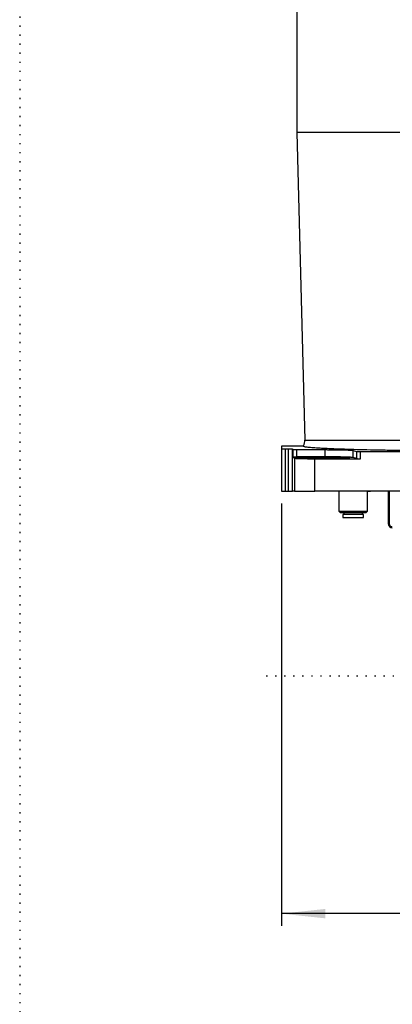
# Model space of a CAD drawing. Extents: x 0 to 841, y 0 to 594.
# Tile 134 of 142: x 636 to 666, y 472 to 552. Entities that reach past the tile are written whole.
import ezdxf

# ---------------------------------------------------------------- set-up
doc = ezdxf.new("R2010")
doc.units = 0
doc.linetypes.add('DOT2', pattern=[0.635, 0, -0.635])
doc.layers.get('0').update_dxf_attribs({"linetype": 'CONTINUOUS'})
doc.styles.add('SLDTEXTSTYLE0', font='TXT', dxfattribs={"width": 0.75})
doc.dimstyles.new('SLDDIMSTYLE1', dxfattribs={"dimtxt": 3.5, "dimasz": 3.556, "dimexe": 0, "dimexo": 0.0625, "dimgap": 0.875, "dimtad": 1, "dimdec": 1, "dimlfac": 6, "dimrnd": 1e-09, "dimzin": 12, "dimtxsty": 'SLDTEXTSTYLE0', "dimsah": 1, "dimcen": 0.09, "dimazin": 3, "dimtfac": 1, "dimtdec": 1, "dimtofl": 0, "dimtmove": 0, "dimatfit": 3, "dimtolj": 1, "dimtzin": 12})

# ---------------------------------------------------------------- blocks, each defined once
blk = doc.blocks.new('_D_84')
at = {"color": 7, "linetype": 'CONTINUOUS'}
for p, q in [((711.524, 514.577), (711.524, 478.677)), ((657.441, 513.011), (657.441, 478.677)), ((711.524, 479.677), (657.441, 479.677))]:
    blk.add_line(p, q, dxfattribs=at)
for points in [[(657.441, 479.677), (660.997, 479.296), (660.997, 480.058)], [(711.524, 479.677), (707.968, 480.058), (707.968, 479.296)]]:
    blk.add_solid(points, dxfattribs=at)
at = {"color": 7, "linetype": 'CONTINUOUS', "insert": (670.889, 484.189, 0.017), "char_height": 3.5, "attachment_point": 1, "style": 'SLDTEXTSTYLE0'}
blk.add_mtext('324.5', dxfattribs=at)

msp = doc.modelspace()

# ---------------------------------------------------------------- linework, layer by layer
at = {"color": 7, "linetype": 'DOT2'}
for p, q in [((636.1478, 574.6562), (636.1478, 421.9807)), ((656.1979, 499.0105), (712.4432, 499.0105))]:
    msp.add_line(p, q, dxfattribs=at)
at = {"color": 7, "linetype": 'CONTINUOUS'}
for p, q in [((658.691, 555.1772), (658.691, 543.1772)), ((658.691, 543.1772), (659.3457, 518.1762)), ((677.6677, 543.1772), (658.691, 543.1772)), ((659.1838, 517.6769), (657.4408, 517.6769)), ((657.441, 517.6766), (657.441, 517.4677)), ((659.213, 517.6766), (657.441, 517.6766)), ((657.441, 517.4677), (657.441, 514.0105)), ((657.7743, 517.459), (658.0012, 517.459)), ((657.7743, 514.0105), (657.7743, 517.459)), ((658.0012, 514.0105), (658.0012, 517.459)), ((658.3344, 517.4505), (658.3778, 517.407)), ((658.3344, 514.0105), (658.3344, 517.4505)), ((658.3778, 517.407), (658.3778, 516.8237)), ((658.682, 517.3986), (660.9922, 517.3933)), ((658.682, 516.8152), (658.682, 517.3986)), ((659.2144, 517.6769), (659.1838, 517.6769)), ((660.9922, 516.8099), (660.9922, 517.3933)), ((663.2648, 517.3338), (663.5489, 517.2487)), ((663.2648, 516.7504), (663.2648, 517.3338)), ((663.5489, 517.2487), (663.5489, 516.6654)), ((663.881, 516.6574), (663.881, 517.2408)), ((663.881, 517.2408), (684.3344, 517.2408)), ((658.3778, 516.8237), (658.5016, 516.6999)), ((658.5016, 516.6999), (658.5016, 514.0105)), ((660.9922, 516.8099), (658.682, 516.8152)), ((660.1677, 516.6574), (663.881, 516.6574)), ((660.1677, 514.0105), (660.1677, 516.6574)), ((663.5489, 516.6654), (663.2648, 516.7504)), ((657.7743, 514.0105), (658.0012, 514.0105)), ((658.5016, 514.0105), (658.3344, 514.0105)), ((688.7143, 514.0105), (660.1677, 514.0105)), ((661.8577, 514.0105), (661.8609, 514.0097)), ((662.1077, 514.0105), (662.1077, 512.3962)), ((664.441, 512.3962), (664.441, 514.0105)), ((664.6877, 514.0097), (664.691, 514.0105)), ((666.1243, 514.0105), (666.1243, 511.3772)), ((662.1077, 512.3962), (662.2102, 512.2937)), ((662.1077, 512.3962), (664.441, 512.3962)), ((662.5243, 512.2944), (662.5243, 512.1267)), ((664.0243, 512.1267), (664.0243, 512.2944)), ((664.3385, 512.2937), (664.441, 512.3962)), ((662.441, 512.1278), (662.441, 511.8766)), ((664.1077, 511.8766), (664.1077, 512.1278)), ((666.1243, 511.3772), (666.2077, 511.3772))]:
    msp.add_line(p, q, dxfattribs=at)
at = {"color": 8, "linetype": 'CONTINUOUS'}
for p, q in [((659.3457, 518.1762), (683.5747, 518.1762)), ((666.2077, 514.0105), (666.2077, 511.3772))]:
    msp.add_line(p, q, dxfattribs=at)
at = {"color": 7, "linetype": 'CONTINUOUS'}
for centre, radius, start, end in [((658.4293, 518.1522), 0.9167, 331.61079, 1.5), ((666.4577, 511.3772), 0.3333, 180, 270)]:
    msp.add_arc(centre, radius, start, end, dxfattribs=at)
msp.add_open_spline([(657.441, 517.6766), (657.441, 517.677), (657.441, 517.677), (657.441, 517.6766)], degree=3, dxfattribs=at)
for points, knots in [([(657.441, 517.4677), (657.4412, 517.4675), (657.4415, 517.4671), (657.444, 517.4665), (657.4481, 517.4659), (657.4539, 517.4653), (657.4613, 517.4647), (657.4748, 517.4638), (657.4985, 517.4627), (657.5374, 517.4615), (657.5837, 517.4605), (657.6327, 517.4598), (657.681, 517.4593), (657.7272, 517.459), (657.7586, 517.459), (657.7743, 517.459)], [0, 0, 0, 0, 0.0453402, 0.0902532, 0.1349634, 0.1796983, 0.2246848, 0.2701463, 0.384893, 0.5001043, 0.6151494, 0.7300456, 0.8203613, 0.9097388, 1, 1, 1, 1]), ([(658.0012, 517.459), (658.0089, 517.459), (658.0244, 517.459), (658.0474, 517.4589), (658.07, 517.4588), (658.0924, 517.4587), (658.1144, 517.4585), (658.1471, 517.4581), (658.1888, 517.4575), (658.235, 517.4565), (658.2739, 517.4554), (658.3019, 517.4541), (658.3203, 517.4529), (658.3314, 517.4517), (658.3334, 517.4509), (658.3344, 517.4505)], [0, 0, 0, 0, 0.0452088, 0.0900073, 0.1346112, 0.1792389, 0.2241084, 0.2694345, 0.3845143, 0.5000564, 0.6154366, 0.7306944, 0.8207681, 0.909955, 1, 1, 1, 1]), ([(658.3778, 517.407), (658.3782, 517.4068), (658.3788, 517.4065), (658.3815, 517.4059), (658.3855, 517.4053), (658.391, 517.4048), (658.3977, 517.4043), (658.4102, 517.4034), (658.4318, 517.4024), (658.4671, 517.4012), (658.5093, 517.4002), (658.5537, 517.3995), (658.5974, 517.399), (658.6391, 517.3987), (658.6677, 517.3986), (658.682, 517.3986)], [0, 0, 0, 0, 0.0448161, 0.0892733, 0.1335586, 0.1778609, 0.2223693, 0.2672698, 0.3834685, 0.5000869, 0.6165304, 0.7328896, 0.8221732, 0.9107048, 1, 1, 1, 1]), ([(674.1077, 517.2735), (674.055, 517.2735), (673.9496, 517.2735), (673.7915, 517.2736), (673.6336, 517.2737), (673.4758, 517.2738), (673.3181, 517.2741), (673.1605, 517.2743), (673.0031, 517.2746), (672.8457, 517.275), (672.6885, 517.2753), (672.5313, 517.2758), (672.3743, 517.2763), (672.2174, 517.2768), (672.0606, 517.2774), (671.9039, 517.278), (671.7474, 517.2787), (671.5909, 517.2794), (671.4346, 517.2802), (671.0931, 517.2819), (670.5685, 517.2851), (669.8659, 517.2903), (669.1709, 517.2964), (668.4847, 517.3035), (667.8104, 517.3115), (666.9266, 517.3234), (665.8612, 517.3405), (664.6626, 517.3642), (663.5572, 517.391), (662.5561, 517.4205), (661.7693, 517.4489), (661.1613, 517.4751), (660.6977, 517.4985), (660.327, 517.5206), (660.0345, 517.5412), (659.807, 517.56), (659.6153, 517.5791), (659.4601, 517.5983), (659.3414, 517.6177), (659.2759, 517.6334), (659.2423, 517.6452), (659.2258, 517.653), (659.2153, 517.6608), (659.2104, 517.6687), (659.2121, 517.6739), (659.213, 517.6766)], [0, 0, 0, 0, 0.0066441, 0.0132844, 0.0199215, 0.0265565, 0.03319, 0.0398229, 0.0464561, 0.0530904, 0.0597266, 0.0663656, 0.0730081, 0.0796551, 0.0863074, 0.0929657, 0.0996309, 0.1063039, 0.1129854, 0.1196763, 0.1501864, 0.1808007, 0.2116782, 0.2426105, 0.2737317, 0.3049365, 0.3678112, 0.4308827, 0.4940551, 0.5573192, 0.6206211, 0.6627901, 0.7049421, 0.7472254, 0.7789272, 0.8106366, 0.8422225, 0.873812, 0.9053794, 0.9369383, 0.9495548, 0.9621643, 0.9747718, 0.987382, 1, 1, 1, 1]), ([(660.9922, 517.3933), (661.0125, 517.3932), (661.053, 517.3931), (661.1135, 517.3929), (661.1737, 517.3927), (661.2337, 517.3924), (661.2935, 517.3921), (661.3529, 517.3917), (661.4121, 517.3914), (661.522, 517.3906), (661.6803, 517.3892), (661.8779, 517.3869), (662.0636, 517.3842), (662.2914, 517.3803), (662.5499, 517.3745), (662.7696, 517.3678), (662.9197, 517.3618), (663.021, 517.3569), (663.108, 517.3518), (663.168, 517.3471), (663.2075, 517.3432), (663.2327, 517.3401), (663.2525, 517.3369), (663.2607, 517.3348), (663.2648, 517.3338)], [0, 0, 0, 0, 0.01749637, 0.03496495, 0.05241613, 0.0698603, 0.08730788, 0.10476929, 0.12225491, 0.13977508, 0.20273492, 0.26571631, 0.32511768, 0.38447544, 0.49998803, 0.61550409, 0.67484077, 0.73427281, 0.79723461, 0.86022694, 0.89522223, 0.93012742, 0.96502562, 1, 1, 1, 1]), ([(663.5489, 517.2487), (663.5497, 517.2485), (663.5512, 517.2482), (663.5554, 517.2476), (663.5609, 517.247), (663.5678, 517.2465), (663.5761, 517.2459), (663.5909, 517.2451), (663.6156, 517.2441), (663.6546, 517.243), (663.7003, 517.2421), (663.7475, 517.2415), (663.7934, 517.241), (663.8368, 517.2408), (663.8662, 517.2408), (663.881, 517.2408)], [0, 0, 0, 0, 0.0449341, 0.0894941, 0.1338749, 0.1782742, 0.2228892, 0.2679141, 0.3837897, 0.5000907, 0.6162217, 0.7322525, 0.8217668, 0.9104885, 1, 1, 1, 1]), ([(658.3778, 516.8237), (658.3782, 516.8235), (658.3789, 516.8231), (658.3821, 516.8225), (658.3864, 516.8219), (658.392, 516.8214), (658.3985, 516.8209), (658.4059, 516.8204), (658.414, 516.82), (658.4225, 516.8196), (658.4314, 516.8192), (658.4405, 516.8188), (658.4497, 516.8185), (658.4589, 516.8182), (658.4765, 516.8177), (658.5047, 516.817), (658.5462, 516.8163), (658.5903, 516.8158), (658.6357, 516.8154), (658.6667, 516.8153), (658.682, 516.8152)], [0, 0, 0, 0, 0.0490477, 0.0963339, 0.14185854, 0.18562153, 0.22762283, 0.26786236, 0.30634007, 0.34305591, 0.37800982, 0.41120175, 0.44263168, 0.47229957, 0.50020538, 0.60491286, 0.70724528, 0.80720338, 0.90478798, 1, 1, 1, 1]), ([(658.5016, 516.6999), (658.5022, 516.6995), (658.5035, 516.6985), (658.5074, 516.6972), (658.5129, 516.6958), (658.5201, 516.6944), (658.529, 516.6931), (658.5395, 516.6917), (658.56, 516.6894), (658.5966, 516.6863), (658.6575, 516.6825), (658.7299, 516.6789), (658.8381, 516.6745), (658.9987, 516.6697), (659.1893, 516.6656), (659.358, 516.6629), (659.4966, 516.6611), (659.6445, 516.6596), (659.7785, 516.6586), (659.8919, 516.658), (659.9834, 516.6577), (660.0754, 516.6575), (660.1369, 516.6574), (660.1677, 516.6574)], [0, 0, 0, 0, 0.0205334, 0.0410214, 0.0614844, 0.0819429, 0.1024175, 0.1229287, 0.1434969, 0.2064212, 0.2693607, 0.3280133, 0.3865957, 0.5000278, 0.6134557, 0.6720001, 0.7306788, 0.7935783, 0.8565262, 0.8924648, 0.9282832, 0.9640915, 1, 1, 1, 1]), ([(660.7743, 516.6867), (660.755, 516.6867), (660.7163, 516.6867), (660.6584, 516.6867), (660.6006, 516.6868), (660.5429, 516.687), (660.4854, 516.6872), (660.4281, 516.6874), (660.3194, 516.6879), (660.1608, 516.6888), (659.9543, 516.6907), (659.7529, 516.6931), (659.4922, 516.6971), (659.1957, 516.7034), (658.9078, 516.7127), (658.702, 516.7231), (658.5832, 516.7339), (658.5453, 516.7447), (658.5832, 516.7555), (658.702, 516.7664), (658.9078, 516.7768), (659.1957, 516.7861), (659.4922, 516.7924), (659.7529, 516.7963), (659.9542, 516.7987), (660.1608, 516.8006), (660.3335, 516.8017), (660.4709, 516.8022), (660.5717, 516.8025), (660.6728, 516.8027), (660.7405, 516.8027), (660.7743, 516.8028)], [0, 0, 0, 0, 0.0083473, 0.0166789, 0.0250005, 0.0333178, 0.0416365, 0.0499623, 0.0583009, 0.0891959, 0.1200837, 0.1522636, 0.1844446, 0.2500911, 0.3157423, 0.3800334, 0.4417611, 0.5000017, 0.5582423, 0.61997, 0.684261, 0.7499122, 0.8155588, 0.8477268, 0.8799196, 0.9107945, 0.9417025, 0.9562806, 0.9708358, 0.9853987, 1, 1, 1, 1]), ([(660.7743, 516.8028), (660.7937, 516.8028), (660.8324, 516.8027), (660.8903, 516.8027), (660.9481, 516.8026), (661.0057, 516.8025), (661.0632, 516.8023), (661.1206, 516.8021), (661.2293, 516.8016), (661.3879, 516.8006), (661.5944, 516.7987), (661.7958, 516.7963), (662.0564, 516.7924), (662.353, 516.7861), (662.6409, 516.7768), (662.8467, 516.7664), (662.9655, 516.7555), (663.0034, 516.7447), (662.9655, 516.7339), (662.8467, 516.7231), (662.6409, 516.7127), (662.353, 516.7034), (662.0565, 516.6971), (661.7958, 516.6931), (661.5944, 516.6907), (661.3879, 516.6888), (661.2152, 516.6878), (661.0777, 516.6872), (660.977, 516.6869), (660.8758, 516.6867), (660.8082, 516.6867), (660.7743, 516.6867)], [0, 0, 0, 0, 0.0083473, 0.0166789, 0.0250005, 0.0333178, 0.0416365, 0.0499623, 0.0583009, 0.0891959, 0.1200837, 0.1522636, 0.1844446, 0.2500911, 0.3157423, 0.3800334, 0.4417611, 0.5000017, 0.5582423, 0.61997, 0.684261, 0.7499122, 0.8155588, 0.8477268, 0.8799196, 0.9107945, 0.9417025, 0.9562806, 0.9708358, 0.9853987, 1, 1, 1, 1]), ([(663.2648, 516.7504), (663.2629, 516.751), (663.2591, 516.752), (663.2515, 516.7536), (663.2425, 516.7552), (663.232, 516.7567), (663.2201, 516.7583), (663.2067, 516.7599), (663.1919, 516.7614), (663.1615, 516.7643), (663.108, 516.7684), (663.0211, 516.7736), (662.9197, 516.7785), (662.7697, 516.7844), (662.5499, 516.7912), (662.2914, 516.797), (662.0637, 516.8009), (661.8779, 516.8035), (661.6803, 516.8058), (661.5027, 516.8074), (661.3532, 516.8084), (661.2339, 516.8091), (661.1136, 516.8096), (661.0327, 516.8098), (660.9922, 516.8099)], [0, 0, 0, 0, 0.0174977, 0.0349676, 0.05242, 0.0698653, 0.0873139, 0.1047762, 0.1222625, 0.1397833, 0.2027508, 0.2657374, 0.325145, 0.3845061, 0.5000222, 0.6155348, 0.6748681, 0.7342939, 0.7972505, 0.8602351, 0.8952291, 0.9301324, 0.9650283, 1, 1, 1, 1]), ([(663.5489, 516.6654), (663.5497, 516.6652), (663.5514, 516.6648), (663.5558, 516.6642), (663.5614, 516.6637), (663.5682, 516.6631), (663.5759, 516.6626), (663.5844, 516.6622), (663.5936, 516.6617), (663.6034, 516.6613), (663.6135, 516.661), (663.6239, 516.6606), (663.6344, 516.6603), (663.645, 516.66), (663.6625, 516.6595), (663.6884, 516.659), (663.7245, 516.6584), (663.7624, 516.658), (663.8016, 516.6577), (663.8412, 516.6575), (663.8678, 516.6574), (663.881, 516.6574)], [0, 0, 0, 0, 0.0474576, 0.0934178, 0.1378806, 0.1808459, 0.2223138, 0.2622842, 0.300757, 0.3377321, 0.3732097, 0.4071896, 0.4396719, 0.4706564, 0.5001433, 0.5868204, 0.6721496, 0.7561315, 0.8387668, 0.9200561, 1, 1, 1, 1]), ([(657.441, 514.0105), (657.441, 514.0105), (657.4497, 514.0105), (657.4831, 514.0105), (657.5078, 514.0105), (657.5695, 514.0105), (657.6065, 514.0105), (657.6871, 514.0105), (657.7307, 514.0105), (657.7743, 514.0105)], [0, 0, 0, 0, 0.25, 0.25, 0.5, 0.5, 0.75, 0.75, 1, 1, 1, 1]), ([(658.0012, 514.0105), (658.0095, 514.0105), (658.026, 514.0105), (658.0506, 514.0105), (658.0748, 514.0105), (658.0988, 514.0105), (658.1354, 514.0105), (658.1828, 514.0105), (658.2353, 514.0105), (658.2786, 514.0105), (658.3065, 514.0105), (658.3229, 514.0105), (658.3319, 514.0105), (658.3335, 514.0105), (658.3344, 514.0105)], [0, 0, 0, 0, 0.04839635, 0.09637995, 0.14421668, 0.19217488, 0.24052086, 0.37020004, 0.50004729, 0.6297264, 0.75957359, 0.83981199, 0.91953988, 1, 1, 1, 1]), ([(658.5016, 514.0105), (658.5072, 514.0105), (658.5547, 514.0105), (658.7267, 514.0105), (658.851, 514.0105), (659.1584, 514.0105), (659.3413, 514.0105), (659.7387, 514.0105), (659.9532, 514.0105), (660.1677, 514.0105)], [0, 0, 0, 0, 0.25, 0.25, 0.5, 0.5, 0.75, 0.75, 1, 1, 1, 1]), ([(664.5012, 514.0105), (664.563, 514.0105), (664.6107, 514.0105), (664.6747, 514.0105), (664.691, 514.0105), (664.691, 514.0105)], [0, 0, 0, 0, 0.5, 0.5, 1, 1, 1, 1]), ([(662.21, 512.2939), (662.21, 512.2939), (662.2377, 512.2939), (662.3443, 512.2939), (662.4232, 512.2939), (662.6203, 512.2939), (662.7383, 512.2939), (662.9958, 512.2939), (663.135, 512.2939), (663.2743, 512.2939)], [0, 0, 0, 0, 0.25, 0.25, 0.5, 0.5, 0.75, 0.75, 1, 1, 1, 1]), ([(663.2743, 512.2939), (663.4137, 512.2939), (663.5529, 512.2939), (663.8104, 512.2939), (663.9284, 512.2939), (664.1255, 512.2939), (664.2043, 512.2939), (664.311, 512.2939), (664.3387, 512.2939), (664.3387, 512.2939)], [0, 0, 0, 0, 0.25, 0.25, 0.5, 0.5, 0.75, 0.75, 1, 1, 1, 1]), ([(663.2743, 512.1272), (663.1653, 512.1272), (663.0562, 512.1272), (662.8547, 512.1272), (662.7622, 512.1272), (662.608, 512.1272), (662.5462, 512.1272), (662.4627, 512.1272), (662.441, 512.1272), (662.441, 512.1272)], [0, 0, 0, 0, 0.25, 0.25, 0.5, 0.5, 0.75, 0.75, 1, 1, 1, 1]), ([(662.441, 511.8772), (662.441, 511.8772), (662.4627, 511.8772), (662.5462, 511.8772), (662.608, 511.8772), (662.7622, 511.8772), (662.8547, 511.8772), (663.0562, 511.8772), (663.1653, 511.8772), (663.2743, 511.8772)], [0, 0, 0, 0, 0.25, 0.25, 0.5, 0.5, 0.75, 0.75, 1, 1, 1, 1]), ([(664.1077, 512.1272), (664.1077, 512.1272), (664.086, 512.1272), (664.0025, 512.1272), (663.9407, 512.1272), (663.7865, 512.1272), (663.694, 512.1272), (663.4925, 512.1272), (663.3834, 512.1272), (663.2743, 512.1272)], [0, 0, 0, 0, 0.25, 0.25, 0.5, 0.5, 0.75, 0.75, 1, 1, 1, 1]), ([(663.2743, 511.8772), (663.3834, 511.8772), (663.4925, 511.8772), (663.694, 511.8772), (663.7865, 511.8772), (663.9407, 511.8772), (664.0025, 511.8772), (664.086, 511.8772), (664.1077, 511.8772), (664.1077, 511.8772)], [0, 0, 0, 0, 0.25, 0.25, 0.5, 0.5, 0.75, 0.75, 1, 1, 1, 1]), ([(666.2077, 511.3772), (666.2078, 511.3709), (666.2081, 511.3583), (666.2103, 511.3395), (666.2138, 511.3211), (666.2187, 511.3029), (666.2286, 511.275), (666.2472, 511.2389), (666.2797, 511.1992), (666.3194, 511.1667), (666.3592, 511.1462), (666.3953, 511.1344), (666.4262, 511.1283), (666.4472, 511.1276), (666.4577, 511.1272)], [0, 0, 0, 0, 0.0483485, 0.0962668, 0.1440283, 0.1919089, 0.2401827, 0.3700015, 0.5000479, 0.6298668, 0.7599133, 0.8400049, 0.9196073, 1, 1, 1, 1])]:
    msp.add_open_spline(points, degree=3, knots=knots, dxfattribs=at)

# ---------------------------------------------------------------- dimensions: what is measured, and where the dimension line sits
dim = msp.add_linear_dim(base=(657.441, 479.677), p1=(711.5243, 515.5772), p2=(657.441, 514.0105), dimstyle='SLDDIMSTYLE1', dxfattribs=at)
dim.commit()
dim.dimension.update_dxf_attribs({"geometry": '_D_84', "text_midpoint": (676.7078, 479.677), "dimtype": 160})

doc.saveas('drawing.dxf')
